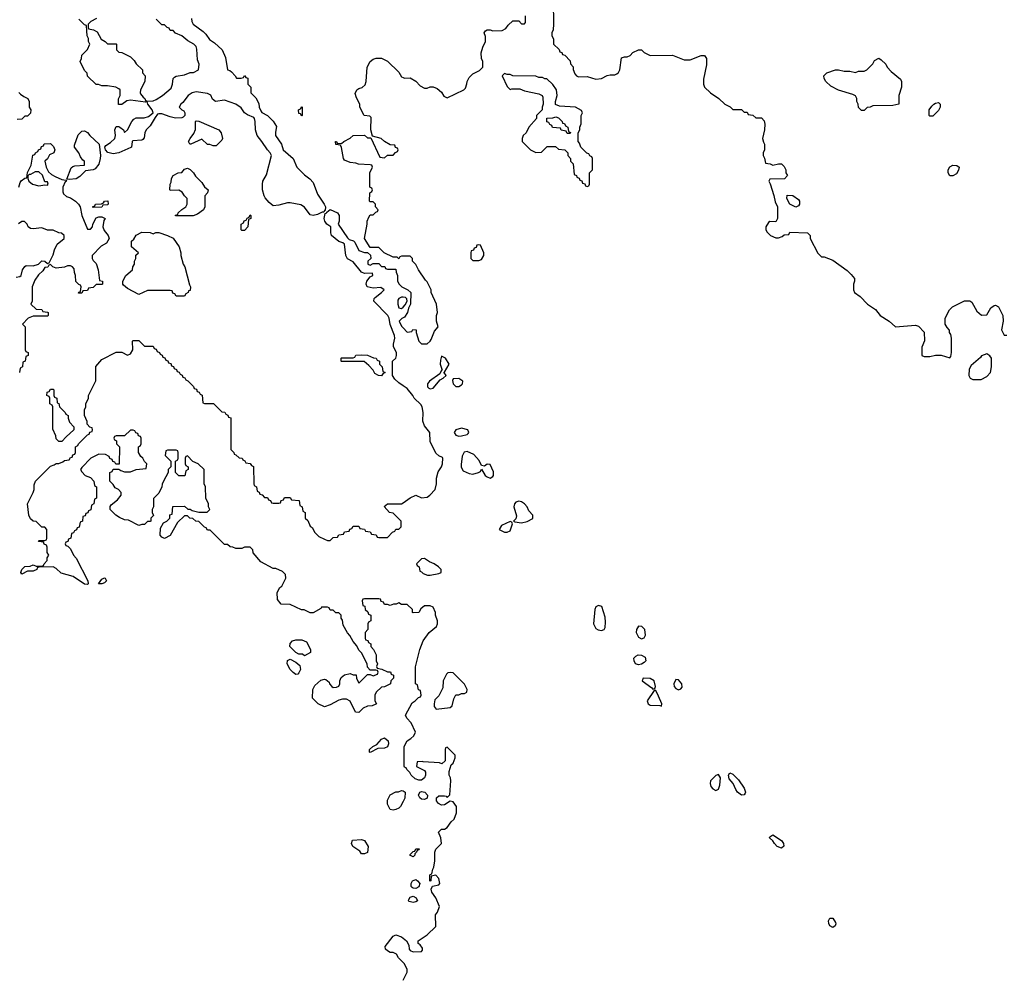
# Model space of a CAD drawing. Header units: inches. Extents: x 2380249 to 2585472, y 382747 to 546448.
# Tile 85 of 256: x 2467315 to 2474211, y 441719 to 448442. Entities that reach past the tile are written whole.
import ezdxf

# ---------------------------------------------------------------- set-up
doc = ezdxf.new("R2010")
doc.units = ezdxf.units.IN
doc.header["$MEASUREMENT"] = 0
doc.layers.add('C4464', color=7, linetype='Continuous')
doc.layers.add('C4474', color=7, linetype='Continuous')

msp = doc.modelspace()

# ---------------------------------------------------------------- linework, layer by layer
at = {"layer": 'C4464', "color": 4, "elevation": 56}
for points in [[(2468519, 448450), (2468520.3, 448430), (2468530.2, 448410.2), (2468599.7, 448359.7), (2468619.7, 448339.7), (2468643.8, 448303.8), (2468679, 448279), (2468733, 448230), (2468757.3, 448177.3), (2468771.6, 448091.6), (2468787.1, 448087.1), (2468798, 448078), (2468824.7, 448050), (2468832.7, 448032.7), (2468867.3, 448032.7), (2468882, 448038), (2468890, 448052), (2468898, 448038), (2468912.7, 448032.7), (2468914, 447990), (2468934, 447970), (2468934, 447930), (2468970, 447894), (2468990, 447854), (2468992, 447830), (2469003.6, 447803.6), (2469011.6, 447791.6), (2469050, 447772), (2469090, 447732), (2469114.4, 447694.4), (2469105.8, 447654.2), (2469107, 447630), (2469147.6, 447570), (2469159.5, 447530), (2469230.8, 447470), (2469255.5, 447410), (2469310, 447354.9), (2469348.2, 447328.2), (2469370, 447301), (2469400.7, 447220.7), (2469448, 447150), (2469456, 447130), (2469454, 447106), (2469450, 447106), (2469446, 447094), (2469434, 447094), (2469402, 447078), (2469370, 447069.6), (2469350, 447074), (2469308.7, 447128.7), (2469284.2, 447144.2), (2469210, 447159.5), (2469190, 447159.3), (2469130, 447142.7), (2469090, 447139), (2469062, 447162), (2469034.6, 447194.6), (2469028.4, 447208.4), (2469015.3, 447250), (2469015.3, 447290), (2469018, 447310), (2469044.8, 447355.2), (2469079.5, 447490), (2469069.5, 447510), (2469049.8, 447529.8), (2469011.5, 447590), (2468978, 447630), (2468967.2, 447670), (2468964.7, 447730), (2468959.3, 447750), (2468955.9, 447755.9), (2468910, 447775.1), (2468889, 447789), (2468865.6, 447825.6), (2468830, 447849.6), (2468750, 447879), (2468686, 447870), (2468664.7, 447884.7), (2468652.9, 447912.9), (2468630, 447924), (2468550, 447937), (2468522.8, 447930), (2468494, 447910), (2468457.5, 447862.5), (2468442.8, 447850), (2468431.3, 447830), (2468450, 447811.3), (2468464.7, 447804.7), (2468472, 447790), (2468472, 447770), (2468459.8, 447760.2), (2468450, 447754), (2468407.1, 447752.9), (2468370, 447760.7), (2468310, 447782), (2468290, 447783.7), (2468280.4, 447779.6), (2468262.8, 447757.2), (2468230, 447699.6), (2468200.3, 447670), (2468191.7, 447650), (2468186, 447614), (2468176.4, 447603.6), (2468170, 447599.3), (2468106.8, 447593.2), (2468102, 447590), (2468098, 447550), (2468094, 447546), (2468010, 447508.6), (2467970, 447502.2), (2467932.3, 447512.3), (2467916.2, 447530), (2467911.8, 447550), (2467918.7, 447561.3), (2467950, 447581.5), (2467981.7, 447610), (2467985.1, 447630), (2467981.1, 447670), (2467990, 447694.8), (2468010, 447694.4), (2468017.3, 447690), (2468042, 447670), (2468050, 447651.3), (2468070, 447670.7), (2468101, 447730), (2468114.2, 447745.8), (2468130, 447754), (2468186.1, 447753.9), (2468216.1, 447763.9), (2468249.3, 447790), (2468243.7, 447810), (2468213.2, 447850), (2468208.4, 447868.4), (2468195.3, 447864.7), (2468090, 447879), (2468066, 447874), (2468030, 447848.7), (2468007.3, 447847.3), (2468007.3, 447887.3), (2468018, 447910), (2468018, 447950), (2468010, 447958), (2467988.4, 447968.4), (2467930, 447978), (2467890, 447978), (2467867.3, 447987.3), (2467850, 447988), (2467790, 448046), (2467788, 448068), (2467770, 448086), (2467738, 448150), (2467748, 448170), (2467750, 448194), (2467790, 448234), (2467806, 448270), (2467798, 448290), (2467798, 448310), (2467788, 448330), (2467782, 448402), (2467770, 448406), (2467730, 448446)], [(2467854, 448450), (2467814, 448430), (2467794, 448410), (2467794, 448390), (2467798, 448378), (2467831.6, 448371.6), (2467856.9, 448356.9), (2467885.4, 448305.4), (2467914, 448290), (2467930, 448274), (2467990, 448274), (2467994, 448270), (2467994, 448230), (2468010, 448214), (2468030, 448212), (2468090, 448182), (2468116.9, 448156.9), (2468130, 448134), (2468174, 448090), (2468174, 448070), (2468194, 448050), (2468192, 448010), (2468162, 447950), (2468158, 447930), (2468162, 447922), (2468178.8, 447898.8), (2468191, 447890), (2468196.9, 447876.9), (2468210.7, 447870.7), (2468250, 447874.4), (2468270, 447882.4), (2468316, 447910), (2468376.6, 447963.4), (2468385.2, 447990), (2468389, 448030), (2468399.3, 448040.7), (2468410, 448046.8), (2468470, 448056), (2468510, 448072), (2468532.7, 448072.7), (2468568, 448090), (2468573.2, 448130), (2468560.2, 448160.2), (2468556.3, 448236.3), (2468550, 448254), (2468534, 448270), (2468493.3, 448293.3), (2468450, 448328.7), (2468407.3, 448347.3), (2468390, 448366), (2468370, 448366), (2468362, 448382), (2468347.3, 448387.3), (2468330, 448406), (2468310, 448406), (2468270, 448446)], [(2470000, 446786), (2469990, 446786), (2469978, 446782), (2469970, 446766), (2469958, 446778), (2469930, 446778), (2469868.7, 446808.7), (2469830, 446846), (2469770, 446846), (2469729.1, 446909.1), (2469748.9, 447008.9), (2469748.7, 447031.3), (2469760.4, 447059.6), (2469770, 447074), (2469790, 447074), (2469810, 447094), (2469822, 447098), (2469826, 447110), (2469806, 447130), (2469806, 447150), (2469790, 447166), (2469770, 447166), (2469766, 447170), (2469768, 447230), (2469782, 447238), (2469786, 447250), (2469782, 447262), (2469768, 447270), (2469768, 447370), (2469786, 447410), (2469782, 447422), (2469770, 447426), (2469688.9, 447428.9), (2469670, 447438), (2469630, 447442), (2469590, 447458), (2469582, 447470), (2469570, 447546), (2469562, 447562), (2469528.9, 447568.9), (2469526, 447590), (2469534, 447590), (2469538, 447578), (2469570, 447574), (2469586, 447590), (2469630, 447612), (2469650, 447632), (2469730, 447634), (2469750, 447614), (2469774, 447614), (2469838, 447478), (2469870, 447474), (2469890, 447494), (2469930, 447494), (2469947.3, 447512.7), (2469962, 447518), (2469966, 447530), (2469962, 447542), (2469947.3, 447547.3), (2469942, 447562), (2469910, 447566), (2469870, 447588), (2469846, 447610), (2469786, 447626), (2469775.3, 447670), (2469776.4, 447756.4), (2469767.3, 447767.3), (2469728, 447770), (2469698, 447830), (2469698, 447850), (2469674.6, 447894.6), (2469664.7, 447924.7), (2469675.3, 447950), (2469690, 447961), (2469713.2, 447966.8), (2469734, 447986), (2469742, 448010), (2469748.7, 448110), (2469768.7, 448150), (2469790, 448164.7), (2469811.6, 448171.6), (2469848.4, 448171.6), (2469890, 448152), (2469970, 448074), (2469990, 448042), (2470000, 448037)], [(2467310, 447932), (2467319.6, 447919.6), (2467343.6, 447903.6), (2467371.1, 447891.1), (2467382, 447870), (2467382, 447830), (2467392, 447810), (2467391.6, 447788.4), (2467370, 447766), (2467350, 447766), (2467330, 447746), (2467298, 447742)], [(2467309, 447270), (2467318, 447302), (2467325.6, 447314.4), (2467350, 447332), (2467366, 447334), (2467368.9, 447371.1), (2467396.4, 447423.6), (2467407.3, 447492.7), (2467422, 447498), (2467426, 447510), (2467442, 447518), (2467446, 447530), (2467462, 447538), (2467467.3, 447552.7), (2467482, 447558), (2467487.3, 447572.7), (2467530, 447574), (2467552.7, 447552.7), (2467562, 447530), (2467554, 447510), (2467524.7, 447495.3), (2467510, 447468), (2467492, 447450), (2467501, 447410), (2467517.3, 447377.3), (2467537.3, 447357.3), (2467562.5, 447342.5), (2467610, 447322.8), (2467638, 447318), (2467642, 447310), (2467634.4, 447305.6), (2467618, 447270), (2467616.3, 447236.3), (2467621.1, 447221.1), (2467642.5, 447202.5), (2467670, 447193.4), (2467706, 447170), (2467726, 447150), (2467738, 447130), (2467751, 447071), (2467790, 446974), (2467810, 446974), (2467826, 446990), (2467828, 447010), (2467850, 447054), (2467870, 447062), (2467890, 447062), (2467914, 447050), (2467903.6, 447036.4), (2467898, 446990), (2467906.4, 446966.4), (2467934, 446930), (2467942, 446910), (2467923.6, 446876.4), (2467885.4, 446854.6), (2467822, 446790), (2467822, 446770), (2467830, 446754), (2467850, 446734), (2467864.7, 446690), (2467874, 446614), (2467894, 446610), (2467894, 446590), (2467890, 446586), (2467850, 446586), (2467830, 446566), (2467798, 446562), (2467790, 446546), (2467758, 446542), (2467750, 446526), (2467727.3, 446527.3), (2467730, 446534), (2467742, 446538), (2467746, 446570), (2467742, 446582), (2467730, 446586), (2467708.4, 446608.4), (2467706, 446650), (2467698, 446670), (2467696.4, 446696.4), (2467686, 446710), (2467670, 446718), (2467650, 446718), (2467630, 446708), (2467570, 446702), (2467546, 446710), (2467530, 446726), (2467518, 446722), (2467511.3, 446708.7), (2467490, 446706), (2467476.9, 446683.1), (2467446.4, 446653.6), (2467422, 446618), (2467402, 446570), (2467402, 446470), (2467394, 446450), (2467430, 446414), (2467470, 446412), (2467478, 446398), (2467510, 446394), (2467514, 446390), (2467514, 446370), (2467510, 446366), (2467410, 446366), (2467374, 446350), (2467334, 446310), (2467354, 446290), (2467354, 446130), (2467358, 446118), (2467374, 446110), (2467374, 446090), (2467358, 446082), (2467354, 446050), (2467338, 446042), (2467334, 446010), (2467318, 446002), (2467314, 445970)], [(2470000, 445878), (2469970, 445898), (2469943.1, 445923.1), (2469926, 445950), (2469926, 446050), (2469949, 446071), (2469955.3, 446090), (2469954, 446110), (2469932.7, 446150), (2469932.7, 446170), (2469942, 446210), (2469939.3, 446230), (2469910, 446306), (2469902.7, 446350), (2469893.2, 446370), (2469796.2, 446470), (2469798.4, 446490), (2469803.7, 446496.3), (2469849.3, 446530), (2469868.7, 446550), (2469845.2, 446565.2), (2469790, 446561.1), (2469749, 446570), (2469740.9, 446590), (2469746.6, 446610), (2469770, 446641), (2469788, 446650), (2469786, 446666), (2469730, 446664.5), (2469710, 446672.3), (2469650, 446746), (2469610, 446767), (2469599.2, 446790), (2469589.7, 446869.7), (2469578.9, 446878.9), (2469550, 446888.7), (2469499.7, 446930), (2469494.3, 446950), (2469493.2, 446990), (2469466.3, 447010), (2469453.3, 447030), (2469447, 447050), (2469454.6, 447085.4), (2469466, 447090), (2469466, 447094), (2469490, 447111.3), (2469542, 447090), (2469552, 447070), (2469551.6, 447031.6), (2469544.7, 447010), (2469610, 446914.8), (2469622.4, 446902.4), (2469652.5, 446892.5), (2469663.4, 446883.4), (2469690, 446824.7), (2469730, 446811.3), (2469752, 446812), (2469772.7, 446792.7), (2469774, 446770), (2469754, 446750), (2469754, 446730), (2469770, 446722), (2469790, 446734), (2469830, 446734), (2469850, 446714), (2469872.7, 446712.7), (2469878, 446698), (2469890, 446694), (2469950, 446694), (2469952.7, 446672.7), (2469962, 446650), (2469962, 446610), (2469972, 446590), (2469991.1, 446571.1), (2470000, 446566.8)], [(2467290, 446638), (2467316.4, 446643.6), (2467326, 446650), (2467335.3, 446690), (2467350, 446714), (2467360.4, 446719.6), (2467410, 446718), (2467446, 446730), (2467470, 446752), (2467491.6, 446751.6), (2467510, 446734), (2467522, 446738), (2467550, 446794), (2467558, 446830), (2467578, 446870), (2467626, 446910), (2467626, 446930), (2467607.3, 446947.3), (2467588.4, 446948.4), (2467550, 446968), (2467510, 446968.7), (2467470, 446984), (2467410, 446977.2), (2467390, 446979), (2467375.3, 446990), (2467368, 447010), (2467348.4, 447028.4), (2467330, 447028.7), (2467307.1, 447012.9)], [(2470000, 446497.4), (2469990, 446498), (2469970, 446488), (2469963.5, 446476.5), (2469963.8, 446450), (2469970, 446424.7), (2469990, 446418), (2470000, 446428.5)], [(2470000, 446352.8), (2469991.6, 446348.4), (2469974, 446330), (2469990, 446294), (2470000, 446284)], [(2470000, 444346), (2469990, 444346), (2469970, 444358), (2469951.6, 444348.4), (2469932.7, 444347.3), (2469910, 444338), (2469890, 444346), (2469870, 444346), (2469862, 444362), (2469847.3, 444367.3), (2469842, 444382), (2469830, 444386), (2469730, 444386), (2469718, 444382), (2469714, 444370), (2469718, 444338), (2469732.7, 444332.7), (2469734, 444310), (2469752.7, 444292.7), (2469758, 444278), (2469774, 444270), (2469774, 444230), (2469758, 444222), (2469754, 444210), (2469754, 444170), (2469734, 444150), (2469734, 444110), (2469738, 444098), (2469752.7, 444092.7), (2469758, 444078), (2469774, 444070), (2469774, 444050), (2469794, 444030), (2469811.6, 443991.6), (2469812, 443950), (2469822, 443930), (2469814, 443910), (2469818, 443898), (2469851.6, 443891.6), (2469890, 443874), (2469912.7, 443872.7), (2469918, 443858), (2469934, 443850), (2469934, 443830), (2469914, 443810), (2469911.3, 443788.7), (2469870, 443768), (2469850, 443766), (2469812, 443730), (2469802, 443710), (2469802, 443670), (2469814, 443650), (2469810, 443646), (2469783.6, 443636.4), (2469750, 443634), (2469721.4, 443618.6), (2469690, 443589), (2469668, 443590), (2469630, 443668), (2469603.1, 443683.1), (2469576.9, 443683.1), (2469550, 443675.3), (2469490, 443642), (2469450, 443628.7), (2469406, 443650), (2469366, 443690), (2469368, 443750), (2469383.1, 443776.9), (2469424.7, 443815.3), (2469450, 443822), (2469459.6, 443819.6), (2469482, 443802), (2469484.7, 443790), (2469502, 443770), (2469510, 443764.7), (2469534.6, 443765.4), (2469550, 443774), (2469558, 443790), (2469558, 443810), (2469567.3, 443832.7), (2469590, 443852), (2469630, 443862), (2469650, 443852), (2469671.6, 443851.6), (2469674, 443830), (2469690, 443794), (2469750, 443854), (2469770, 443854), (2469790, 443844.7), (2469822, 443858), (2469826, 443870), (2469822, 443882), (2469810, 443886), (2469770, 443886), (2469750, 443906), (2469748, 443930), (2469710, 444006), (2469690, 444026), (2469676.4, 444056.4), (2469650, 444086), (2469628.4, 444128.4), (2469610, 444146), (2469580.4, 444200.4), (2469576.4, 444236.4), (2469566, 444250), (2469566, 444270), (2469550, 444286), (2469530, 444286), (2469510, 444306), (2469490, 444306), (2469482, 444322), (2469470, 444326), (2469430, 444326), (2469423.6, 444316.4), (2469370, 444286), (2469350, 444286), (2469307.3, 444307.3), (2469288.4, 444308.4), (2469210, 444346), (2469147.3, 444347.3), (2469120.4, 444380.4), (2469118, 444430), (2469136.4, 444463.6), (2469150, 444474), (2469178, 444530), (2469176.4, 444556.4), (2469156.4, 444576.4), (2469110, 444598), (2469090, 444598), (2469003.1, 444643.1), (2468950, 444706), (2468947.3, 444727.3), (2468930, 444746), (2468890, 444746), (2468870, 444738), (2468830, 444738), (2468807.3, 444747.3), (2468788.4, 444748.4), (2468770, 444766), (2468750, 444766), (2468650, 444866), (2468630, 444866), (2468622, 444882), (2468610, 444886), (2468570, 444926), (2468548.7, 444928.7), (2468527.3, 444947.3), (2468506, 444950), (2468490, 444966), (2468470, 444966), (2468419.6, 444920.4), (2468370, 444828), (2468330, 444808), (2468310, 444818), (2468298, 444830), (2468300.4, 444879.6), (2468323.1, 444916.9), (2468346, 444930), (2468366, 444950), (2468367.3, 444972.7), (2468382, 444978), (2468387.3, 445032.7), (2468470, 445034), (2468492.7, 445012.7), (2468510, 445012), (2468523.6, 445003.6), (2468570, 444992), (2468627.3, 444992.7), (2468646, 445010), (2468638, 445030), (2468638, 445050), (2468618, 445090), (2468615.3, 445170), (2468608, 445190), (2468606, 445290), (2468566, 445330), (2468527.3, 445347.3), (2468490, 445386), (2468478, 445382), (2468474, 445370), (2468474, 445330), (2468478, 445318), (2468494, 445310), (2468494, 445290), (2468478, 445282), (2468472.7, 445247.3), (2468430, 445246), (2468406, 445270), (2468406, 445350), (2468422, 445358), (2468426, 445370), (2468426, 445410), (2468422, 445422), (2468410, 445426), (2468350, 445426), (2468338, 445422), (2468334, 445390), (2468374, 445350), (2468374, 445310), (2468354, 445290), (2468354, 445270), (2468322, 445210), (2468312.7, 445187.3), (2468311.6, 445168.4), (2468290, 445126), (2468252.7, 445087.3), (2468252, 445030), (2468242, 445010), (2468242, 444990), (2468251.6, 444968.4), (2468234, 444950), (2468234, 444930), (2468230, 444926), (2468210, 444926), (2468190, 444906), (2468170, 444906), (2468150, 444898), (2468076.4, 444936.4), (2468050, 444938), (2468014.6, 444954.6), (2467988, 444970), (2467948, 445010), (2467948.4, 445031.6), (2467956.4, 445043.6), (2468000.4, 445079.6), (2468026, 445110), (2468026, 445130), (2468006, 445150), (2467983.1, 445163.1), (2467970, 445186), (2467946, 445210), (2467946, 445270), (2467962, 445278), (2467970, 445294), (2468010, 445294), (2468023.6, 445283.6), (2468050, 445274), (2468090, 445274), (2468130, 445292), (2468202, 445298), (2468206, 445330), (2468190, 445346), (2468178, 445370), (2468163.1, 445383.1), (2468146, 445410), (2468146, 445450), (2468162, 445458), (2468166, 445470), (2468166, 445510), (2468162, 445522), (2468147.3, 445527.3), (2468142, 445542), (2468127.3, 445547.3), (2468122, 445562), (2468110, 445566), (2468090, 445566), (2468050, 445526), (2467990, 445526), (2467978, 445522), (2467974, 445510), (2467978, 445498), (2467992.7, 445492.7), (2467994, 445470), (2468014, 445450), (2468012.7, 445327.3), (2467987.3, 445327.3), (2467982, 445342), (2467967.3, 445347.3), (2467962, 445362), (2467947.3, 445367.3), (2467942, 445382), (2467916.4, 445396.4), (2467870, 445398), (2467814, 445370), (2467750, 445306), (2467742, 445290), (2467750, 445274), (2467774, 445250), (2467810, 445234), (2467834, 445210), (2467838, 445178), (2467854, 445170), (2467854, 445090), (2467838, 445082), (2467834, 445050), (2467818, 445042), (2467812.7, 445007.3), (2467798, 445002), (2467792.7, 444987.3), (2467778, 444982), (2467772.7, 444967.3), (2467758, 444962), (2467754, 444930), (2467738, 444922), (2467732.7, 444887.3), (2467718, 444882), (2467712.7, 444867.3), (2467698, 444862), (2467692.7, 444847.3), (2467678, 444842), (2467674, 444810), (2467658, 444802), (2467652.7, 444787.3), (2467638, 444782), (2467634, 444770), (2467638, 444758), (2467652.7, 444752.7), (2467670, 444734), (2467692, 444690), (2467710.9, 444670.9), (2467792, 444510), (2467794, 444490), (2467790, 444486), (2467770, 444488.7), (2467690, 444541.2), (2467604.7, 444564.7), (2467570, 444598), (2467550, 444608), (2467450, 444606), (2467438, 444602), (2467434, 444590), (2467410, 444578), (2467370, 444578), (2467330, 444558), (2467324, 444570), (2467329, 444590), (2467350, 444612), (2467387.3, 444612.7), (2467410, 444622), (2467430, 444614), (2467470, 444614), (2467482, 444618), (2467486, 444630), (2467507.3, 444652.7), (2467508.4, 444671.6), (2467518, 444690), (2467508, 444710), (2467507.3, 444747.3), (2467502, 444762), (2467487.3, 444767.3), (2467482, 444782), (2467450, 444786), (2467446, 444790), (2467450, 444794), (2467490, 444794), (2467502, 444798), (2467506, 444810), (2467506, 444870), (2467490, 444886), (2467470, 444886), (2467430, 444926), (2467408.7, 444928.7), (2467390, 444946), (2467378, 444970), (2467368.7, 445050), (2467408.7, 445130), (2467415.3, 445150), (2467416.4, 445183.6), (2467426, 445210), (2467530, 445314), (2467556.4, 445323.6), (2467570, 445334), (2467590, 445334), (2467616.4, 445343.6), (2467630, 445354), (2467662, 445358), (2467670, 445374), (2467682, 445378), (2467687.3, 445392.7), (2467702, 445398), (2467706, 445410), (2467706, 445450), (2467722, 445458), (2467726, 445470), (2467790, 445534), (2467802, 445538), (2467807.3, 445552.7), (2467822, 445558), (2467826, 445570), (2467822, 445582), (2467807.3, 445587.3), (2467788.4, 445608.4), (2467787.3, 445627.3), (2467768, 445670), (2467768, 445710), (2467778, 445730), (2467778, 445750), (2467798, 445790), (2467798, 445810), (2467847.3, 445912.7), (2467848.4, 446011.6), (2467890, 446062), (2467990, 446114), (2468030, 446112), (2468070, 446092), (2468090, 446102), (2468108, 446130), (2468106, 446190), (2468110, 446194), (2468150, 446194), (2468190, 446154), (2468250, 446154), (2468258, 446138), (2468270, 446134), (2468278, 446118), (2468294, 446110), (2468298, 446098), (2468312.7, 446092.7), (2468318, 446078), (2468332.7, 446072.7), (2468338, 446058), (2468352.7, 446052.7), (2468358, 446038), (2468372.7, 446032.7), (2468378, 446018), (2468392.7, 446012.7), (2468398, 445998), (2468412.7, 445992.7), (2468418, 445978), (2468432.7, 445972.7), (2468438, 445958), (2468452.7, 445952.7), (2468458, 445938), (2468472.7, 445932.7), (2468478, 445918), (2468492.7, 445912.7), (2468532.7, 445872.7), (2468538, 445858), (2468552.7, 445852.7), (2468558, 445838), (2468572.7, 445832.7), (2468578, 445818), (2468592.7, 445812.7), (2468598, 445758), (2468610, 445754), (2468672.7, 445752.7), (2468730, 445694), (2468752.7, 445692.7), (2468758, 445678), (2468772.7, 445672.7), (2468778, 445658), (2468792.7, 445652.7), (2468794, 445430), (2468814, 445410), (2468818, 445398), (2468830, 445394), (2468852.7, 445372.7), (2468874, 445370), (2468878, 445358), (2468892.7, 445352.7), (2468898, 445338), (2468930, 445334), (2468938, 445318), (2468952.7, 445312.7), (2468954, 445190), (2468958, 445178), (2468974, 445170), (2468978, 445138), (2468992.7, 445132.7), (2468998, 445118), (2469012.7, 445112.7), (2469030, 445094), (2469050, 445094), (2469058, 445078), (2469072.7, 445072.7), (2469078, 445058), (2469090, 445054), (2469130, 445054), (2469142, 445058), (2469147.3, 445072.7), (2469162, 445078), (2469170, 445094), (2469210, 445094), (2469218, 445078), (2469272.7, 445072.7), (2469278, 445038), (2469294, 445030), (2469298, 444998), (2469314, 444990), (2469314, 444950), (2469332.7, 444932.7), (2469350, 444894), (2469363.6, 444883.6), (2469382, 444850), (2469410, 444822), (2469450, 444802), (2469470, 444794), (2469490, 444794), (2469510, 444814), (2469542, 444818), (2469550, 444834), (2469582, 444838), (2469590, 444854), (2469622, 444858), (2469627.3, 444872.7), (2469642, 444878), (2469650, 444894), (2469690, 444894), (2469698, 444878), (2469730, 444874), (2469738, 444858), (2469770, 444854), (2469778, 444838), (2469812.7, 444832.7), (2469818, 444818), (2469830, 444814), (2469890, 444814), (2469927.3, 444852.7), (2469942, 444858), (2469950, 444874), (2469970, 444874), (2469986, 444890), (2469986, 444930), (2469930, 444986), (2469906, 444990), (2469867.3, 445032.7), (2469890, 445051.3), (2469990, 445051.3), (2470000, 445058.1)], [(2470000, 442965.5), (2469982, 442930), (2469970, 442918), (2469950, 442909), (2469930, 442905.2), (2469908.7, 442910), (2469890, 442946), (2469890, 442974), (2469910, 443012), (2469950, 443032), (2469967.3, 443032.7), (2469990, 443042), (2469999.6, 443039.6), (2470000, 443039.3)], [(2470000, 441838), (2469968, 441870), (2469954.6, 441894.6), (2469930, 441908), (2469910, 441908), (2469890, 441918), (2469878, 441930), (2469875.3, 441950), (2469930, 442022), (2469950, 442032), (2469990, 442016), (2470000, 442008.5)]]:
    msp.add_lwpolyline(points, dxfattribs=at)
for points in [[(2469290, 447766), (2469282, 447782), (2469270, 447786), (2469268, 447810), (2469282, 447818), (2469290, 447834), (2469294, 447830), (2469294, 447770)], [(2468670, 447558), (2468647.3, 447567.3), (2468630, 447568), (2468590, 447606), (2468514, 447570), (2468506, 447570), (2468498, 447590), (2468508, 447610), (2468535.3, 447644.7), (2468547.3, 447672.7), (2468546, 447730), (2468550, 447734), (2468570, 447732), (2468710.6, 447670.6), (2468726, 447650), (2468736, 447610), (2468730, 447598), (2468690, 447558)], [(2467662, 447322), (2467646, 447326), (2467676.4, 447403.6), (2467687.3, 447412.7), (2467702, 447418), (2467770, 447422), (2467768.7, 447450), (2467757.5, 447457.5), (2467741.3, 447481.3), (2467729.4, 447510), (2467699, 447550), (2467698, 447562), (2467724, 447636), (2467750, 447662), (2467770, 447664.7), (2467790, 447651.3), (2467806, 447630), (2467871.3, 447570), (2467881.6, 447490), (2467879.5, 447470), (2467868.5, 447430), (2467842.9, 447397.1), (2467830, 447389.5), (2467776.9, 447383.1), (2467736.5, 447343.5), (2467710, 447327.6)], [(2467423.6, 447376.4), (2467390, 447358), (2467382, 447358), (2467372.7, 447347.3), (2467372, 447330), (2467378, 447310), (2467404.7, 447290), (2467450, 447278.8), (2467490, 447284.7), (2467510, 447282), (2467515.3, 447290), (2467510, 447306), (2467490, 447306), (2467473.6, 447353.6), (2467450, 447375.3)], [(2468407.3, 447067.3), (2468407.3, 447072.7), (2468422, 447078), (2468426, 447090), (2468450, 447112), (2468478, 447130), (2468488, 447150), (2468488, 447190), (2468468.9, 447208.9), (2468454, 447234), (2468430, 447248), (2468370, 447246), (2468366, 447250), (2468368, 447290), (2468376.4, 447303.6), (2468378, 447330), (2468388.9, 447351.1), (2468426, 447370), (2468450, 447372), (2468470, 447394), (2468490, 447402), (2468510, 447392), (2468532, 447370), (2468545.4, 447345.4), (2468590, 447302), (2468610, 447272), (2468634, 447250), (2468631.3, 447228.7), (2468612.7, 447207.3), (2468612, 447130), (2468602, 447110), (2468559.8, 447080.2), (2468530, 447068)], [(2467830, 447126), (2467826, 447130), (2467842, 447138), (2467846, 447150), (2467887.3, 447152.7), (2467902, 447158), (2467910, 447172), (2467932.7, 447172.7), (2467934, 447150), (2467930, 447146), (2467898, 447142), (2467890, 447128)], [(2468870, 446966), (2468866, 446970), (2468866, 447010), (2468882, 447018), (2468887.3, 447032.7), (2468902, 447038), (2468907.3, 447052.7), (2468922, 447058), (2468930, 447074), (2468934, 447070), (2468934, 447050), (2468918, 447042), (2468912, 446990), (2468890, 446966)], [(2468250, 446942), (2468268.4, 446951.6), (2468288.4, 446951.6), (2468350, 446931.3), (2468390.6, 446910.6), (2468431.3, 446850), (2468444.7, 446810), (2468444.7, 446790), (2468461, 446730), (2468470.8, 446710), (2468503.6, 446583.6), (2468512, 446570), (2468510, 446546), (2468498, 446542), (2468494, 446530), (2468478, 446522), (2468470, 446506), (2468410, 446506), (2468402, 446522), (2468387.3, 446527.3), (2468382, 446542), (2468370, 446546), (2468210, 446546), (2468150, 446518), (2468070, 446558), (2468043.1, 446583.1), (2468038, 446590), (2468038, 446610), (2468058, 446650), (2468106, 446690), (2468108, 446710), (2468118, 446730), (2468118, 446750), (2468128, 446770), (2468128.4, 446791.6), (2468146, 446810), (2468098, 446850), (2468098, 446890), (2468114.6, 446905.4), (2468130, 446932), (2468170, 446954), (2468230, 446952)], [(2469850, 445948), (2469828.4, 445948.4), (2469803.1, 445963.1), (2469790, 445986), (2469760.4, 446020.4), (2469727.3, 446047.3), (2469570, 446048), (2469566, 446050), (2469566, 446070), (2469570, 446074), (2469650, 446074), (2469662, 446078), (2469668.4, 446091.6), (2469710, 446094), (2469750, 446092), (2469792.7, 446072.7), (2469811.6, 446071.6), (2469818, 446058), (2469834, 446050), (2469834, 446030), (2469854, 446010), (2469858, 445978), (2469874, 445970), (2469858, 445962)], [(2467590, 445486), (2467570, 445506), (2467567.3, 445527.3), (2467547.3, 445572.7), (2467546, 445730), (2467542, 445742), (2467526, 445750), (2467526, 445790), (2467522, 445802), (2467506, 445810), (2467507.3, 445832.7), (2467522, 445838), (2467530, 445854), (2467550, 445854), (2467554, 445850), (2467554, 445810), (2467558, 445798), (2467574, 445790), (2467578, 445758), (2467590, 445754), (2467594, 445730), (2467634, 445690), (2467638, 445678), (2467654, 445670), (2467654, 445650), (2467663.6, 445623.6), (2467694, 445590), (2467694, 445570), (2467639.6, 445520.4), (2467610, 445486)], [(2467890, 444489), (2467866, 444490), (2467890, 444522), (2467910, 444532), (2467914, 444530), (2467922, 444510), (2467910, 444498)], [(2469310, 443986), (2469296.4, 443996.4), (2469270, 443998), (2469248.7, 444008.7), (2469206, 444050), (2469208.7, 444071.3), (2469226, 444090), (2469250, 444098), (2469290, 444098), (2469323.6, 444083.6), (2469352, 444030), (2469352, 444010)], [(2469250, 443855.3), (2469230, 443868), (2469210, 443888.7), (2469189, 443930), (2469190, 443954), (2469210, 443962), (2469250, 443942), (2469278, 443918), (2469282, 443890), (2469270, 443866), (2469262, 443858)], [(2469770, 443308.7), (2469766, 443310), (2469766, 443330), (2469788, 443350), (2469815.3, 443364.7), (2469850, 443402), (2469870, 443411), (2469896, 443390), (2469898, 443370), (2469890, 443348), (2469870, 443338), (2469823.6, 443336.4)], [(2469710, 442598), (2469697.2, 442617.2), (2469648, 442650), (2469638, 442670), (2469646, 442694), (2469710, 442698), (2469730, 442691.3), (2469756, 442650), (2469750, 442608), (2469730, 442598)]]:
    msp.add_lwpolyline(points, close=True, dxfattribs=at)
at = {"layer": 'C4474', "color": 4, "elevation": 56}
for points in [[(2471051.3, 448570), (2471054, 448410), (2471052, 448370), (2471042, 448350), (2471042, 448330), (2471052.7, 448307.3), (2471054, 448270), (2471092.7, 448232.7), (2471098, 448218), (2471112.7, 448212.7), (2471118, 448198), (2471132.7, 448192.7), (2471170, 448154), (2471172.7, 448132.7), (2471191.3, 448111.3), (2471192.7, 448092.7), (2471203.6, 448063.6), (2471214, 448050), (2471230, 448042), (2471290, 448044.7), (2471350, 448026), (2471389.1, 448030.9), (2471429.3, 448050.7), (2471450, 448056), (2471483.1, 448056.9), (2471498, 448062), (2471508.9, 448071.1), (2471518, 448090), (2471530, 448174), (2471550, 448182), (2471570, 448182), (2471590, 448192), (2471610, 448212), (2471650, 448232), (2471670, 448232), (2471690, 448212), (2471730, 448192), (2471887.3, 448192.7), (2471970, 448162), (2472010, 448162), (2472088.9, 448191.1), (2472111, 448191), (2472124.7, 448170), (2472126, 448150), (2472125.4, 448125.4), (2472105.4, 448025.4), (2472104.7, 447990), (2472112, 447970), (2472154, 447930), (2472211.1, 447891.1), (2472254, 447850), (2472291.6, 447831.6), (2472310, 447814), (2472370, 447814), (2472390, 447794), (2472410, 447794), (2472418, 447778), (2472450, 447774), (2472470, 447754), (2472510, 447754), (2472530, 447734), (2472534, 447710), (2472532, 447670), (2472518, 447610), (2472523.6, 447583.6), (2472532, 447570), (2472532, 447530), (2472522, 447510), (2472522, 447490), (2472531.6, 447471.6), (2472538, 447438), (2472571.6, 447431.6), (2472590, 447422), (2472630, 447432), (2472650, 447432), (2472670, 447414), (2472682, 447390), (2472682, 447370), (2472692, 447350), (2472672.7, 447327.3), (2472570, 447326), (2472563.6, 447316.4), (2472562, 447310), (2472572, 447292), (2472598, 447210), (2472605.4, 447165.4), (2472622, 447130), (2472622, 447050), (2472610, 447026), (2472570, 447028), (2472559.6, 447020.4), (2472542, 446990), (2472542, 446970), (2472550, 446954), (2472574, 446930), (2472610, 446914), (2472630, 446914), (2472656.4, 446923.6), (2472670, 446934), (2472702, 446938), (2472710, 446954), (2472834, 446950), (2472852, 446930), (2472852, 446910), (2472905.4, 446805.4), (2472930, 446782), (2472950, 446782), (2473010, 446758), (2473110, 446684.7), (2473138, 446658), (2473162, 446630), (2473162, 446610), (2473154, 446590), (2473154, 446550), (2473162, 446530), (2473202, 446502), (2473252, 446450), (2473310, 446412), (2473342, 446370), (2473404.7, 446330), (2473450, 446291.3), (2473590, 446302), (2473610, 446294), (2473650, 446254), (2473652.7, 446192.7), (2473632.7, 446147.3), (2473634, 446090), (2473650, 446082), (2473690, 446082), (2473730, 446091.3), (2473770, 446091.3), (2473830, 446074), (2473836.4, 446083.6), (2473842, 446110), (2473842, 446210), (2473836.4, 446236.4), (2473828, 446250), (2473827.3, 446267.3), (2473810, 446286), (2473798, 446310), (2473798, 446350), (2473828, 446410), (2473848.9, 446431.1), (2473931.6, 446471.6), (2473970, 446472), (2473983.6, 446463.6), (2474019.6, 446399.6), (2474052.7, 446372.7), (2474090, 446374), (2474116.4, 446423.6), (2474140.4, 446439.6), (2474150, 446442), (2474170.7, 446430.7), (2474200.7, 446370), (2474204, 446330), (2474191.3, 446270), (2474210, 446232), (2474230, 446232)], [(2470000, 448037), (2470010, 448032), (2470050, 448034), (2470090, 448012), (2470119.6, 447979.6), (2470150, 447962), (2470170, 447962), (2470190, 447972), (2470210, 447972), (2470239.6, 447959.6), (2470270, 447934), (2470285.4, 447905.4), (2470310, 447894), (2470426, 447950), (2470436.4, 447963.6), (2470447.3, 447992.7), (2470448, 448010), (2470463.1, 448036.9), (2470490, 448062), (2470534.6, 448085.4), (2470558, 448110), (2470558, 448150), (2470548.7, 448170), (2470548, 448210), (2470558, 448250), (2470578, 448290), (2470576.4, 448323.6), (2470568.7, 448350), (2470576.4, 448363.6), (2470590, 448371.3), (2470610, 448371.3), (2470630, 448364.7), (2470694.6, 448365.4), (2470720.4, 448379.6), (2470736.4, 448403.6), (2470770, 448434), (2470810, 448434), (2470830, 448414), (2470850, 448414), (2470858, 448422), (2470858, 448470)], [(2470000, 446284), (2470030, 446254), (2470062, 446258), (2470068.4, 446271.6), (2470092, 446270), (2470091.3, 446250), (2470110.5, 446190.5), (2470130, 446170.8), (2470169, 446171), (2470189.4, 446190.6), (2470198, 446202), (2470220.2, 446259.8), (2470246, 446290), (2470235.3, 446330), (2470235.3, 446370), (2470242, 446390), (2470235.3, 446450), (2470198, 446530), (2470198, 446550), (2470170, 446606), (2470156.4, 446616.4), (2470108, 446690), (2470090, 446726), (2470066, 446750), (2470066, 446770), (2470050, 446786), (2470000, 446786)], [(2470000, 446566.8), (2470034, 446550), (2470054, 446530), (2470051.3, 446450), (2470038, 446422), (2470030.8, 446390), (2470010, 446358), (2470000, 446352.8)], [(2470000, 446428.5), (2470015.3, 446444.7), (2470028, 446470), (2470027.3, 446487.3), (2470016.4, 446496.4), (2470000, 446497.4)], [(2470000, 445058.1), (2470050, 445092), (2470090, 445112), (2470130, 445092), (2470170, 445098), (2470188, 445110), (2470226, 445150), (2470235.3, 445190), (2470234, 445230), (2470245.6, 445274.4), (2470268.7, 445310), (2470275.3, 445330), (2470278, 445370), (2470275.3, 445375.3), (2470250, 445386), (2470230, 445406), (2470190, 445486), (2470188.7, 445550), (2470150, 445598), (2470139, 445630), (2470142, 445690), (2470134, 445730), (2470125.6, 445745.6), (2470078, 445790), (2470068.9, 445808.9), (2470030, 445858), (2470000, 445878)], [(2470000, 442008.5), (2470024.7, 441990), (2470039.6, 441959.6), (2470042, 441930), (2470050, 441922), (2470070, 441912), (2470130, 441914), (2470136.4, 441923.6), (2470136.4, 441936.4), (2470120.4, 441960.4), (2470106, 441970), (2470106, 441990), (2470170, 442031.3), (2470228.7, 442090), (2470228, 442170), (2470242, 442190), (2470255.3, 442230), (2470228.7, 442290), (2470202, 442330), (2470198, 442350), (2470207.3, 442372.7), (2470250, 442382), (2470258, 442390), (2470250, 442426), (2470230, 442448), (2470198, 442442), (2470194, 442410), (2470187.3, 442407.3), (2470187.3, 442447.3), (2470190, 442454), (2470202, 442458), (2470208, 442490), (2470215.3, 442504.7), (2470222, 442550), (2470222, 442610), (2470228.7, 442630), (2470268.7, 442670), (2470264, 442710), (2470248, 442750), (2470269.3, 442770.7), (2470290, 442771.3), (2470310, 442782), (2470338, 442822), (2470358, 442842), (2470373.6, 442886.4), (2470375.3, 442930), (2470350, 442962), (2470330, 442968), (2470290, 442942), (2470270, 442939), (2470248.7, 442950), (2470234, 442970), (2470235.3, 442990), (2470250, 443004.7), (2470290, 443004.7), (2470302, 443002), (2470310, 442994), (2470328, 443012), (2470334, 443110), (2470332.7, 443130), (2470324, 443150), (2470324, 443176), (2470338, 443222), (2470350, 443234), (2470366, 443270), (2470366, 443290), (2470310, 443346), (2470298, 443342), (2470294, 443330), (2470294, 443250), (2470271.3, 443228.7), (2470255.3, 443235.3), (2470142, 443242), (2470134, 443246), (2470098, 443242), (2470094, 443210), (2470150, 443182), (2470158, 443170), (2470158, 443150), (2470151, 443130), (2470130, 443115.3), (2470110, 443115.3), (2470084.7, 443124.7), (2470058, 443150), (2470048.4, 443168.4), (2470026, 443190), (2470022, 443202), (2470010, 443206), (2470007.3, 443212.7), (2470008, 443350), (2470028.7, 443390), (2470054.6, 443405.4), (2470074.6, 443425.4), (2470088, 443450), (2470056, 443516), (2470026, 443550), (2470018, 443570), (2470063.1, 443656.9), (2470086, 443670), (2470107.3, 443692.7), (2470122, 443698), (2470126, 443710), (2470122, 443742), (2470107.3, 443747.3), (2470102, 443782), (2470088, 443790), (2470088.4, 443908.4), (2470118, 444030), (2470142, 444090), (2470184, 444150), (2470234, 444190), (2470242, 444210), (2470242, 444230), (2470228, 444270), (2470228, 444290), (2470210, 444326), (2470190, 444335.3), (2470150, 444335.3), (2470125.4, 444314.6), (2470110, 444288), (2470070, 444286), (2470066, 444290), (2470066, 444310), (2470030, 444346), (2470000, 444346)], [(2470000, 443039.3), (2470014, 443030), (2470011.6, 442988.4), (2470000, 442965.5)], [(2470000, 441714), (2470028, 441770), (2470028, 441790), (2470008, 441830), (2470000, 441838)]]:
    msp.add_lwpolyline(points, dxfattribs=at)
at = {"layer": 'C4474', "color": 4}
for points, elevation in [([(2473210, 447806), (2473190, 447826), (2473188, 447850), (2473178, 447870), (2473178, 447890), (2473168.4, 447908.4), (2473150, 447918), (2473049.3, 447949.3), (2472996.5, 447976.5), (2472962, 448010), (2472948.7, 448030), (2472948, 448050), (2472969.3, 448070.7), (2473030, 448091.3), (2473050, 448091.3), (2473090, 448082), (2473130, 448082), (2473170, 448072), (2473190, 448082), (2473230, 448082), (2473248.4, 448091.6), (2473268.4, 448111.6), (2473290, 448134), (2473303.1, 448156.9), (2473331.6, 448171.6), (2473350, 448162), (2473382, 448130), (2473392, 448110), (2473419.6, 448079.6), (2473485.4, 448025.4), (2473491.3, 448010), (2473491.3, 447970), (2473472, 447910), (2473472, 447850), (2473430, 447842), (2473290, 447838), (2473271.6, 447828.4), (2473250, 447826), (2473230, 447806)], 56), ([(2470710, 448066), (2470694, 448050), (2470730, 447974), (2470750, 447954), (2470762, 447958), (2470816.9, 447956.9), (2470850, 447944.7), (2470950, 447922), (2470974, 447910), (2470979.6, 447899.6), (2470982, 447850), (2470974, 447830), (2470974, 447810), (2470934, 447770), (2470934, 447750), (2470882, 447690), (2470862, 447650), (2470842, 447630), (2470834, 447610), (2470834, 447590), (2470891.6, 447531.6), (2470930, 447512), (2470970, 447514), (2471010, 447554), (2471067.3, 447552.7), (2471090, 447534), (2471134, 447530), (2471154, 447510), (2471154, 447490), (2471174, 447470), (2471174, 447450), (2471191.6, 447431.6), (2471198, 447358), (2471214, 447350), (2471218, 447338), (2471232.7, 447332.7), (2471238, 447318), (2471252.7, 447312.7), (2471258, 447298), (2471272.7, 447292.7), (2471278, 447278), (2471290, 447274), (2471302, 447278), (2471306, 447290), (2471306, 447370), (2471326, 447390), (2471326, 447470), (2471322, 447482), (2471307.3, 447487.3), (2471302, 447502), (2471287.3, 447507.3), (2471246, 447550), (2471236.4, 447576.4), (2471226, 447590), (2471226, 447650), (2471238, 447670), (2471238, 447690), (2471247.3, 447712.7), (2471248, 447770), (2471258, 447790), (2471250, 447806), (2471208.4, 447828.4), (2471096.4, 447836.4), (2471068.7, 447848.7), (2471068, 447870), (2471079, 447910), (2471075.3, 447950), (2471050, 447988), (2471007.3, 448027.3), (2470992.7, 448027.3), (2470976.4, 448036.4), (2470950, 448038), (2470930, 448046), (2470770, 448048), (2470750, 448058), (2470730, 448058)], 56), ([(2473690, 447766), (2473686, 447770), (2473686, 447810), (2473703.1, 447836.9), (2473718, 447850), (2473730, 447858), (2473750, 447862), (2473762, 447850), (2473762, 447830), (2473750, 447806), (2473710, 447766)], 56), ([(2471150, 447646), (2471142, 447662), (2471107.3, 447667.3), (2471102, 447682), (2471047.3, 447687.3), (2471042, 447702), (2471027.3, 447707.3), (2471022, 447722), (2471007.3, 447727.3), (2471007.3, 447752.7), (2471050, 447754), (2471070, 447762), (2471090, 447754), (2471114, 447730), (2471118, 447718), (2471130, 447714), (2471138, 447698), (2471154, 447690), (2471158, 447658), (2471172.7, 447652.7), (2471170, 447646)], 56), ([(2473850, 447348), (2473828.9, 447348.9), (2473818, 447370), (2473818, 447390), (2473830, 447412), (2473850, 447422), (2473879.6, 447419.6), (2473894, 447410), (2473891.6, 447388.4), (2473876.9, 447363.1)], 56), ([(2472750, 447128), (2472708, 447150), (2472688, 447190), (2472690, 447214), (2472730, 447211.3), (2472770, 447182), (2472776, 447170), (2472776, 447150), (2472770, 447138)], 56), ([(2470530, 446866), (2470518, 446862), (2470512.7, 446847.3), (2470498, 446842), (2470492.7, 446827.3), (2470478, 446822), (2470474, 446810), (2470474, 446770), (2470490, 446754), (2470530, 446754), (2470550, 446762), (2470566, 446790), (2470566, 446810), (2470542, 446862)], 56), ([(2470270, 446086), (2470262, 446058), (2470260.7, 446030), (2470274, 445986), (2470270, 445986), (2470258.8, 445961.2), (2470186, 445910), (2470171, 445890), (2470171.3, 445870), (2470181.4, 445861.4), (2470190, 445856), (2470210, 445860.7), (2470260.1, 445919.9), (2470282, 445930), (2470302, 445950), (2470286, 445974), (2470290, 445974), (2470322, 446030), (2470298, 446070)], 56), ([(2474090, 446102), (2474051.6, 446088.4), (2474043.6, 446076.4), (2473979.6, 446020.4), (2473965.4, 445994.6), (2473962, 445950), (2473971.6, 445931.6), (2473990, 445922), (2474050, 445922), (2474090, 445942), (2474115.3, 445970), (2474122, 446010), (2474122, 446070), (2474110, 446088)], 56), ([(2470390, 445928), (2470350, 445926), (2470346.4, 445913.6), (2470351.3, 445890), (2470370, 445871.3), (2470390, 445871.3), (2470410, 445884.7), (2470415.3, 445890), (2470418, 445910)], 56), ([(2470410, 445581.2), (2470370, 445568), (2470358, 445550), (2470370, 445532), (2470390, 445524.7), (2470410, 445526), (2470450, 445536), (2470457, 445543), (2470461.2, 445550), (2470452.7, 445570)], 56), ([(2470450, 445417.2), (2470428.1, 445411.9), (2470414.9, 445385.1), (2470407.1, 445327.1), (2470407.5, 445307.5), (2470422, 445282), (2470462.8, 445262.8), (2470490, 445258), (2470529.6, 445270.4), (2470542, 445278), (2470550, 445294), (2470576, 445250), (2470590, 445238.8), (2470610, 445231), (2470630, 445242), (2470634, 445250), (2470633.6, 445273.6), (2470610, 445326), (2470590, 445328), (2470570, 445315.3), (2470550, 445318), (2470533.3, 445353.3), (2470495.3, 445395.3)], 56), ([(2470810, 445069.3), (2470790, 445061.2), (2470780.7, 445050), (2470776.3, 445030), (2470794.4, 444965.6), (2470790, 444946), (2470774, 444930), (2470783.6, 444923.6), (2470830, 444916.3), (2470870, 444927.3), (2470910, 444946.8), (2470909.3, 444970), (2470881, 445001), (2470869.5, 445030), (2470851.2, 445051.2), (2470830, 445064.5)], 56), ([(2470750, 444926), (2470690, 444898), (2470674, 444870), (2470710, 444852), (2470730, 444852), (2470750, 444862), (2470766, 444910), (2470762, 444922)], 56), ([(2470150, 444668), (2470130, 444666), (2470094, 444630), (2470098, 444618), (2470114, 444610), (2470118, 444578), (2470130, 444574), (2470142, 444562), (2470171.6, 444551.6), (2470190, 444551.3), (2470250, 444562), (2470266, 444570), (2470268, 444590), (2470248, 444610), (2470218, 444630), (2470184.7, 444644.7)], 56), ([(2471370, 444337.2), (2471350.9, 444329.1), (2471342.8, 444310), (2471334.8, 444210), (2471350, 444178), (2471367.5, 444167.5), (2471390, 444162.8), (2471409.1, 444170.9), (2471415.1, 444184.9), (2471418.7, 444221.3), (2471416.2, 444256.2), (2471391.6, 444331.6)], 56), ([(2471650, 444193.2), (2471634.8, 444170), (2471634, 444150), (2471650, 444116), (2471670, 444104), (2471689.1, 444110.9), (2471697.2, 444130), (2471694, 444170), (2471672.1, 444192.1)], 56), ([(2471650, 443923.6), (2471629.2, 443930), (2471618, 443950), (2471616, 443970), (2471630, 443984), (2471647.6, 443992.4), (2471669.6, 443990.4), (2471695.8, 443975.8), (2471700.4, 443950), (2471690, 443938.4), (2471670, 443927.8)], 52), ([(2470330, 443868), (2470312.7, 443867.3), (2470303.6, 443856.4), (2470282, 443810), (2470279.6, 443760.4), (2470250, 443706), (2470223.6, 443676.4), (2470218, 443650), (2470218, 443630), (2470231.6, 443611.6), (2470330, 443624.7), (2470344, 443636), (2470355.3, 443684.7), (2470368.7, 443711.3), (2470390, 443712), (2470410, 443722), (2470430, 443722), (2470446, 443730), (2470448, 443750), (2470430, 443786), (2470388.4, 443828.4), (2470350, 443866)], 56), ([(2471682, 443830), (2471676, 443810), (2471742, 443762), (2471750, 443751), (2471763.1, 443756.9), (2471769.2, 443770.8), (2471759.6, 443810), (2471730, 443827.6)], 56), ([(2471910, 443819), (2471897.1, 443790), (2471899.3, 443770), (2471910, 443756.3), (2471930, 443748.5), (2471945.1, 443754.9), (2471954.2, 443765.8), (2471953.6, 443790), (2471930, 443818)], 56), ([(2471770, 443742), (2471758, 443742), (2471710.8, 443670), (2471716, 443650), (2471730, 443638.8), (2471798, 443638), (2471810, 443634), (2471813.2, 443650), (2471790, 443702)], 56), ([(2472370, 443009.7), (2472343.6, 443030), (2472329.8, 443049.8), (2472311.6, 443091.6), (2472283.8, 443123.8), (2472279.5, 443150), (2472290, 443166.8), (2472310, 443156.3), (2472350, 443116.3), (2472390, 443057.3), (2472398.7, 443030), (2472396.5, 443023.5), (2472390, 443012.7)], 52), ([(2472210, 443155.1), (2472190, 443147), (2472153, 443110), (2472150.5, 443090), (2472156.3, 443070), (2472170, 443054), (2472190, 443042.8), (2472210, 443051.3), (2472219.7, 443080.3), (2472224.2, 443130)], 56), ([(2470150, 442978), (2470130, 442982), (2470118, 442990), (2470108.7, 443010), (2470118, 443030), (2470130, 443036), (2470152, 443030), (2470172, 443010), (2470170, 442988)], 56), ([(2472650, 442638.4), (2472620.9, 442650), (2472600.9, 442670), (2472589.6, 442689.6), (2472566.6, 442710), (2472570, 442718), (2472590.4, 442730.4), (2472650, 442690.7), (2472665.5, 442670), (2472667.3, 442652.7)], 52), ([(2470070, 442578), (2470048, 442588), (2470050, 442594), (2470070, 442614), (2470082, 442618), (2470090, 442634), (2470112.7, 442632.7), (2470110, 442626), (2470098, 442622), (2470094, 442610), (2470082, 442598), (2470082, 442590)], 56), ([(2470090, 442355.3), (2470070, 442358), (2470063.1, 442363.1), (2470058, 442370), (2470058, 442390), (2470066, 442410), (2470090, 442418), (2470102, 442410), (2470118, 442390), (2470110, 442368)], 56), ([(2470070, 442258), (2470044, 442264), (2470038, 442270), (2470040.4, 442279.6), (2470050, 442294), (2470070, 442302), (2470092, 442290), (2470102, 442270), (2470090, 442262)], 56), ([(2473010, 442082), (2472990, 442093.2), (2472981.6, 442110), (2472980.7, 442130), (2472990, 442146.8), (2473010, 442147.7), (2473030, 442118), (2473031.9, 442108.1), (2473025.8, 442094.2)], 52)]:
    msp.add_lwpolyline(points, close=True, dxfattribs=dict(at, elevation=elevation))

doc.saveas('drawing.dxf')
